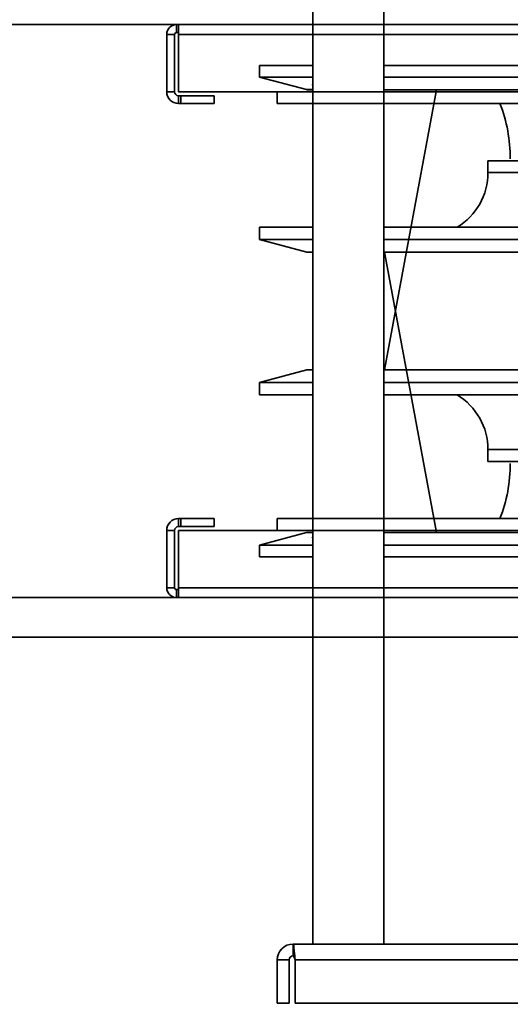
# Model space of a CAD drawing. Header units: millimetres. Extents: x -148444 to 51443, y -4810 to 453290.
# Tile 41 of 256: x 16525 to 16649, y 10603 to 10852. Entities that reach past the tile are written whole.
import ezdxf

# ---------------------------------------------------------------- set-up
doc = ezdxf.new("R2010")
doc.units = ezdxf.units.MM
doc.header["$XCLIPFRAME"] = 2
for name, color, linetype in [('AHU03-3-42843OBJ', 8, 'Continuous'), ('AHU03-3-42950OBJ', 8, 'Continuous'), ('AHU03-3-42960OBJ', 8, 'Continuous'), ('AHU03-3-68109OBJ', 8, 'Continuous'), ('AHU03-3-68634OBJ', 8, 'Continuous'), ('AHU03-3-68635OBJ', 8, 'Continuous')]:
    doc.layers.add(name, color=color, linetype=linetype)
picture_1 = doc.add_image_def('image1.bmp', size_in_pixel=(951, 911))

msp = doc.modelspace()

# ---------------------------------------------------------------- linework, layer by layer
at = {"color": 8, "linetype": 'Continuous', "lineweight": 35, "ltscale": 100}
for p, q in [((15819.76, 10850.8), (17636.76, 10850.8)), ((15819.76, 10705.63), (17636.76, 10705.63)), ((17202.07, 10695.63), (15819.76, 10695.63))]:
    msp.add_line(p, q, dxfattribs=at)
at = {"layer": 'AHU03-3-42843OBJ', "color": 8, "linetype": 'Continuous', "lineweight": 35, "ltscale": 100}
for p, q in [((16585.76, 10840.47), (16585.76, 10837.52)), ((16599.26, 10840.47), (16585.76, 10840.47)), ((16839.26, 10840.47), (16617.26, 10840.47)), ((16597.63, 10834.34), (16585.76, 10837.52)), ((16599.26, 10837.52), (16585.76, 10837.52)), ((16599.26, 10835.43), (16599.23, 10835.45)), ((16839.26, 10837.52), (16617.26, 10837.52)), ((16597.63, 10834.34), (16599.26, 10834.34)), ((16597.89, 10834.3), (16599.26, 10834.3)), ((16617.26, 10834.3), (16785.27, 10834.3)), ((16617.44, 10763.3), (16630.61, 10834.3)), ((16617.45, 10763.3), (16630.61, 10834.3)), ((16617.44, 10793.13), (16630.61, 10722.13)), ((16617.45, 10793.13), (16630.61, 10722.13)), ((16597.63, 10722.09), (16585.76, 10718.91)), ((16597.63, 10722.09), (16599.26, 10722.09)), ((16597.89, 10722.13), (16599.26, 10722.13)), ((16599.26, 10721), (16599.23, 10720.98)), ((16617.26, 10722.13), (16785.27, 10722.13)), ((16585.76, 10715.96), (16585.76, 10718.91)), ((16599.26, 10718.91), (16585.76, 10718.91)), ((16839.26, 10718.91), (16617.26, 10718.91)), ((16599.26, 10715.96), (16585.76, 10715.96)), ((16839.26, 10715.96), (16617.26, 10715.96))]:
    msp.add_line(p, q, dxfattribs=at)
at = {"layer": 'AHU03-3-42843OBJ', "color": 8, "linetype": 'Continuous', "lineweight": 35, "ltscale": 100, "flags": 128}
for points in [[(16599.14, 10835.51), (16599.12, 10835.53), (16599.11, 10835.55), (16599.13, 10835.57), (16599.14, 10835.57), (16599.15, 10835.58), (16599.2, 10835.59), (16599.26, 10835.59)], [(16599.23, 10835.45), (16599.14, 10835.51)], [(16599.14, 10720.92), (16599.12, 10720.9), (16599.11, 10720.88), (16599.13, 10720.86), (16599.14, 10720.86), (16599.15, 10720.85), (16599.2, 10720.84), (16599.26, 10720.84)], [(16599.23, 10720.98), (16599.14, 10720.92)]]:
    msp.add_lwpolyline(points, dxfattribs=at)
at = {"layer": 'AHU03-3-42843OBJ', "color": 8, "linetype": 'Continuous', "lineweight": 35, "ltscale": 100}
for centre, radius, start, end in [((16598.81, 10833.65), 1.85, 76.044, 76.8588), ((16597.89, 10835.3), 1, 255, 270), ((16597.89, 10721.13), 1, 90, 105), ((16598.81, 10722.78), 1.85, 283.1412, 283.956)]:
    msp.add_arc(centre, radius, start, end, dxfattribs=at)
at = {"layer": 'AHU03-3-42950OBJ', "color": 8, "linetype": 'Continuous', "lineweight": 35, "ltscale": 100}
for p, q in [((16643.61, 10816.3), (16812.91, 10816.3)), ((16643.61, 10813.3), (16643.61, 10816.3)), ((16643.61, 10813.3), (16812.91, 10813.3)), ((16585.76, 10796.34), (16585.76, 10799.45)), ((16585.76, 10799.45), (16599.26, 10799.45)), ((16617.26, 10799.45), (16839.26, 10799.45)), ((16585.76, 10796.34), (16599.26, 10796.34)), ((16597.76, 10793.13), (16585.76, 10796.34)), ((16617.26, 10796.34), (16839.26, 10796.34)), ((16597.76, 10793.13), (16599.26, 10793.13)), ((16617.26, 10793.13), (16839.26, 10793.13)), ((16597.76, 10763.3), (16585.76, 10760.09)), ((16597.76, 10763.3), (16599.26, 10763.3)), ((16617.26, 10763.3), (16839.26, 10763.3)), ((16585.76, 10760.09), (16585.76, 10756.98)), ((16585.76, 10760.09), (16599.26, 10760.09)), ((16617.26, 10760.09), (16839.26, 10760.09)), ((16585.76, 10756.98), (16599.26, 10756.98)), ((16617.26, 10756.98), (16839.26, 10756.98)), ((16643.61, 10743.13), (16812.91, 10743.13)), ((16643.61, 10743.13), (16643.61, 10740.13)), ((16643.61, 10740.13), (16812.91, 10740.13))]:
    msp.add_line(p, q, dxfattribs=at)
for centre, start, end in [((16627.44, 10813.3), 301.0705, 0), ((16627.44, 10743.13), 0, 58.9295)]:
    msp.add_arc(centre, 16.17, start, end, dxfattribs=at)
at = {"layer": 'AHU03-3-42960OBJ', "color": 8, "linetype": 'Continuous', "lineweight": 35, "ltscale": 100}
for centre, start, end in [((16610.46, 10816.8), 0, 21.1525), ((16610.46, 10739.63), 338.8475, 0)]:
    msp.add_arc(centre, 38.8, start, end, dxfattribs=at)
at = {"layer": 'AHU03-3-68109OBJ', "color": 8, "linetype": 'Continuous', "lineweight": 35, "ltscale": 100}
for p, q in [((16564.76, 10850.8), (16564.76, 10848.8)), ((16564.76, 10850.8), (16891.76, 10850.8)), ((16565.26, 10850.8), (16565.26, 10833.8)), ((16562.26, 10848.3), (16562.26, 10833.8)), ((16562.26, 10848.3), (16564.26, 10848.3)), ((16564.26, 10848.3), (16564.26, 10833.8)), ((16564.76, 10848.8), (16565.26, 10848.8)), ((16891.26, 10848.3), (16565.26, 10848.3)), ((16562.26, 10833.8), (16564.26, 10833.8)), ((16565.26, 10833.8), (16891.26, 10833.8)), ((16565.26, 10830.8), (16565.26, 10832.8)), ((16565.26, 10832.8), (16574.26, 10832.8)), ((16565.87, 10830.8), (16565.87, 10832.8)), ((16574.26, 10830.8), (16574.26, 10832.8)), ((16590.26, 10833.8), (16590.26, 10830.8)), ((16565.26, 10830.8), (16574.26, 10830.8)), ((16590.26, 10830.8), (16866.26, 10830.8)), ((16565.26, 10725.63), (16565.26, 10723.63)), ((16565.26, 10725.63), (16574.26, 10725.63)), ((16565.87, 10725.63), (16565.87, 10723.63)), ((16574.26, 10725.63), (16574.26, 10723.63)), ((16590.26, 10722.63), (16590.26, 10725.63)), ((16590.26, 10725.63), (16866.26, 10725.63)), ((16565.26, 10723.63), (16574.26, 10723.63)), ((16562.26, 10708.13), (16562.26, 10722.63)), ((16562.26, 10722.63), (16564.26, 10722.63)), ((16564.26, 10708.13), (16564.26, 10722.63)), ((16565.26, 10705.63), (16565.26, 10722.63)), ((16565.26, 10722.63), (16891.26, 10722.63)), ((16562.26, 10708.13), (16564.26, 10708.13)), ((16891.26, 10708.13), (16565.26, 10708.13)), ((16564.76, 10705.63), (16564.76, 10707.63)), ((16564.76, 10707.63), (16565.26, 10707.63)), ((16564.76, 10705.63), (16891.76, 10705.63))]:
    msp.add_line(p, q, dxfattribs=at)
for centre, radius, start, end in [((16564.76, 10848.3), 2.5, 90, 180), ((16564.76, 10848.3), 0.5, 90, 180), ((16565.26, 10833.8), 3, 180, 270), ((16565.26, 10833.8), 1, 180, 270), ((16565.26, 10722.63), 3, 90, 180), ((16565.26, 10722.63), 1, 90, 180), ((16564.76, 10708.13), 2.5, 180, 270), ((16564.76, 10708.13), 0.5, 180, 270)]:
    msp.add_arc(centre, radius, start, end, dxfattribs=at)
at = {"layer": 'AHU03-3-68634OBJ', "color": 8, "linetype": 'Continuous', "lineweight": 35, "ltscale": 100}
for p, q in [((16594.26, 10617.83), (16594.26, 10614.83)), ((16862.26, 10617.83), (16594.26, 10617.83)), ((16590.26, 10613.83), (16590.26, 10602.83)), ((16590.26, 10613.83), (16593.26, 10613.83)), ((16593.26, 10613.83), (16593.26, 10602.83)), ((16594.68, 10614.86), (16594.71, 10614.45)), ((16594.71, 10614.45), (16594.76, 10613.83)), ((16594.76, 10613.83), (16594.76, 10602.83)), ((16861.76, 10613.83), (16594.76, 10613.83)), ((16590.26, 10602.83), (16593.26, 10602.83)), ((16861.76, 10602.83), (16594.76, 10602.83))]:
    msp.add_line(p, q, dxfattribs=at)
at = {"layer": 'AHU03-3-68634OBJ', "color": 8, "linetype": 'Continuous', "lineweight": 35, "ltscale": 100, "flags": 128}
for points in [[(16594.26, 10617.83), (16594.31, 10617.77), (16594.36, 10617.61), (16594.42, 10617.35), (16594.47, 10617), (16594.57, 10616.05), (16594.68, 10614.86)], [(16594.26, 10614.83), (16594.38, 10614.75), (16594.51, 10614.53), (16594.76, 10613.83)]]:
    msp.add_lwpolyline(points, dxfattribs=at)
at = {"layer": 'AHU03-3-68634OBJ', "color": 8, "linetype": 'Continuous', "lineweight": 35, "ltscale": 100}
for radius in [4, 1]:
    msp.add_arc((16594.26, 10613.83), radius, 90, 180, dxfattribs=at)
at = {"layer": 'AHU03-3-68635OBJ', "color": 8, "linetype": 'Continuous', "lineweight": 35, "ltscale": 100}
for p, q in [((16599.26, 10725.63), (16599.26, 10938.6)), ((16617.26, 10725.63), (16617.26, 10938.6)), ((16599.26, 10830.8), (16599.26, 10617.83)), ((16617.26, 10830.8), (16617.26, 10617.83))]:
    msp.add_line(p, q, dxfattribs=at)

# ---------------------------------------------------------------- pictures from other files: only their frames are drawn
at = {"color": 8, "lineweight": 13}
image = msp.add_image(picture_1, insert=(15772.13, 11523.82), size_in_units=(1986.02, 1904.63), rotation=-90, dxfattribs=at)
image.set_boundary_path([(-0.5, -0.5), (950.5, 910.5)])

doc.saveas('drawing.dxf')
